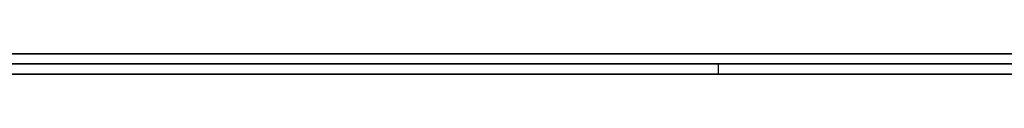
# Model space of a CAD drawing. Extents: x -3.09 to 3.09, y -0.36 to 1.94.
# Tile 28 of 168: x -2.211232 to -2.192163, y 1.8416 to 1.842. Entities that reach past the tile are written whole.
import ezdxf

# ---------------------------------------------------------------- set-up
doc = ezdxf.new("R2010")
doc.units = 0
doc.layers.get('0').update_dxf_attribs({"linetype": 'CONTINUOUS'})

# ---------------------------------------------------------------- blocks, each defined once
blk = doc.blocks.new('*U1')
at = {"extrusion": (0, 1, 0)}
for p, q in [((-3.01875, 1.842, 0.83), (3.01875, 1.842, 0.83)), ((3.01875, 1.842, -0.83), (-3.01875, 1.842, -0.83)), ((-2.92375, 1.842, -0.815), (2.92375, 1.842, -0.815)), ((2.92375, 1.842, 0.815), (-2.92375, 1.842, 0.815)), ((2.92375, 1.842, -0.7525), (-2.92375, 1.842, -0.7525)), ((-2.92375, 1.842, 0.7525), (2.92375, 1.842, 0.7525)), ((-2.71875, 1.842, -0.61), (-1.93875, 1.842, -0.61)), ((-1.93875, 1.842, -0.36), (-2.71875, 1.842, -0.36)), ((-2.45875, 1.842, -0.25), (-0.01875, 1.842, -0.25)), ((-0.01875, 1.842, 0.25), (-2.45875, 1.842, 0.25)), ((-1.93875, 1.8418, -0.61), (-2.71875, 1.8418, -0.61)), ((-2.71875, 1.8418, -0.36), (-1.93875, 1.8418, -0.36)), ((-2.45875, 1.8418, 0.25), (-0.01875, 1.8418, 0.25)), ((-0.01875, 1.8418, -0.25), (-2.45875, 1.8418, -0.25)), ((2.92375, 1.8416, -0.815), (-2.92375, 1.8416, -0.815)), ((-2.92375, 1.8416, 0.815), (2.92375, 1.8416, 0.815)), ((2.92375, 1.8416, -0.7525), (-2.92375, 1.8416, -0.7525)), ((-2.92375, 1.8416, 0.7525), (2.92375, 1.8416, 0.7525))]:
    blk.add_line(p, q, dxfattribs=at)
at = {"extrusion": (0, 0, -1)}
for p, q in [((-3.01875, 1.842, 0.83), (3.01875, 1.842, 0.83)), ((2.92375, 1.842, -0.7525), (-2.92375, 1.842, -0.7525)), ((2.92375, 1.842, 0.815), (-2.92375, 1.842, 0.815)), ((-1.93875, 1.842, -0.36), (-2.71875, 1.842, -0.36)), ((-0.01875, 1.842, 0.25), (-2.45875, 1.842, 0.25)), ((-2.71875, 1.8418, -0.36), (-1.93875, 1.8418, -0.36)), ((-2.45875, 1.8418, 0.25), (-0.01875, 1.8418, 0.25)), ((2.92375, 1.8416, -0.7525), (-2.92375, 1.8416, -0.7525)), ((-2.92375, 1.8416, 0.815), (2.92375, 1.8416, 0.815))]:
    blk.add_line(p, q, dxfattribs=at)
for p, q in [((3.01875, 1.842, -0.83), (-3.01875, 1.842, -0.83)), ((-2.92375, 1.842, 0.7525), (2.92375, 1.842, 0.7525)), ((-2.92375, 1.842, -0.815), (2.92375, 1.842, -0.815)), ((-2.71875, 1.842, -0.61), (-1.93875, 1.842, -0.61)), ((-2.45875, 1.842, -0.25), (-0.01875, 1.842, -0.25)), ((-1.93875, 1.8418, -0.61), (-2.71875, 1.8418, -0.61)), ((-0.01875, 1.8418, -0.25), (-2.45875, 1.8418, -0.25)), ((-2.197703, 1.8418, -0.500245), (-2.197703, 1.8416, -0.500245)), ((-2.197703, 1.8418, -0.500245), (-2.197703, 1.8416, -0.500245)), ((-2.92375, 1.8416, 0.7525), (2.92375, 1.8416, 0.7525)), ((2.92375, 1.8416, -0.815), (-2.92375, 1.8416, -0.815))]:
    blk.add_line(p, q)
for points in [[(-2.21137, 1.8418, -0.530897), (-2.21113, 1.8418, -0.530726), (-2.21089, 1.8418, -0.530552), (-2.21066, 1.8418, -0.530376), (-2.21042, 1.8418, -0.530198), (-2.21019, 1.8418, -0.530018), (-2.20996, 1.8418, -0.529836), (-2.20974, 1.8418, -0.529652), (-2.20951, 1.8418, -0.529466), (-2.20928, 1.8418, -0.529277), (-2.20906, 1.8418, -0.529086), (-2.20884, 1.8418, -0.528894), (-2.20862, 1.8418, -0.528699), (-2.2084, 1.8418, -0.528502), (-2.20819, 1.8418, -0.528302), (-2.20797, 1.8418, -0.528101), (-2.20776, 1.8418, -0.527898), (-2.20755, 1.8418, -0.527692), (-2.20734, 1.8418, -0.527485), (-2.20713, 1.8418, -0.527276), (-2.20693, 1.8418, -0.527066), (-2.20673, 1.8418, -0.526853), (-2.20653, 1.8418, -0.526639), (-2.20633, 1.8418, -0.526422), (-2.20614, 1.8418, -0.526204), (-2.20594, 1.8418, -0.525985), (-2.20575, 1.8418, -0.525763), (-2.20557, 1.8418, -0.525539), (-2.20538, 1.8418, -0.525314), (-2.2052, 1.8418, -0.525087), (-2.20501, 1.8418, -0.524858), (-2.20483, 1.8418, -0.524627), (-2.20466, 1.8418, -0.524394), (-2.20448, 1.8418, -0.52416), (-2.20431, 1.8418, -0.523924), (-2.20414, 1.8418, -0.523685), (-2.20397, 1.8418, -0.523445), (-2.20381, 1.8418, -0.523204), (-2.20364, 1.8418, -0.52296), (-2.20348, 1.8418, -0.522715), (-2.20332, 1.8418, -0.522467), (-2.20316, 1.8418, -0.522218), (-2.20301, 1.8418, -0.521967), (-2.20286, 1.8418, -0.521715), (-2.20271, 1.8418, -0.52146), (-2.20256, 1.8418, -0.521204), (-2.20241, 1.8418, -0.520945), (-2.20227, 1.8418, -0.520685), (-2.20213, 1.8418, -0.520423), (-2.20199, 1.8418, -0.52016), (-2.20185, 1.8418, -0.519894), (-2.20171, 1.8418, -0.519627), (-2.20158, 1.8418, -0.519358), (-2.20145, 1.8418, -0.519087), (-2.20132, 1.8418, -0.518814), (-2.2012, 1.8418, -0.518539), (-2.20107, 1.8418, -0.518263), (-2.20095, 1.8418, -0.517984), (-2.20083, 1.8418, -0.517704), (-2.20072, 1.8418, -0.517422), (-2.2006, 1.8418, -0.517139), (-2.20049, 1.8418, -0.516853), (-2.20038, 1.8418, -0.516566), (-2.20027, 1.8418, -0.516276), (-2.20016, 1.8418, -0.515985), (-2.20006, 1.8418, -0.515692), (-2.19996, 1.8418, -0.515398), (-2.19986, 1.8418, -0.515101), (-2.19976, 1.8418, -0.514803), (-2.19967, 1.8418, -0.514502), (-2.19958, 1.8418, -0.5142), (-2.19949, 1.8418, -0.513896), (-2.1994, 1.8418, -0.513591), (-2.19931, 1.8418, -0.513283), (-2.19923, 1.8418, -0.512974), (-2.19915, 1.8418, -0.512663), (-2.19907, 1.8418, -0.51235), (-2.19899, 1.8418, -0.512035), (-2.19892, 1.8418, -0.511718), (-2.19884, 1.8418, -0.5114), (-2.19877, 1.8418, -0.51108), (-2.19871, 1.8418, -0.510757), (-2.19864, 1.8418, -0.510433), (-2.19858, 1.8418, -0.510108), (-2.19852, 1.8418, -0.50978), (-2.19846, 1.8418, -0.509451), (-2.1984, 1.8418, -0.509119), (-2.19834, 1.8418, -0.508786), (-2.19829, 1.8418, -0.508451), (-2.19824, 1.8418, -0.508115), (-2.19819, 1.8418, -0.507776), (-2.19815, 1.8418, -0.507436), (-2.19811, 1.8418, -0.507093), (-2.19806, 1.8418, -0.506749), (-2.19802, 1.8418, -0.506404), (-2.19799, 1.8418, -0.506056), (-2.19795, 1.8418, -0.505706), (-2.19792, 1.8418, -0.505355), (-2.19789, 1.8418, -0.505002), (-2.19786, 1.8418, -0.504647), (-2.19784, 1.8418, -0.50429), (-2.19781, 1.8418, -0.503931), (-2.19779, 1.8418, -0.503571), (-2.19777, 1.8418, -0.503209), (-2.19776, 1.8418, -0.502845), (-2.19774, 1.8418, -0.502479), (-2.19773, 1.8418, -0.502111), (-2.19772, 1.8418, -0.501741), (-2.19771, 1.8418, -0.50137), (-2.19771, 1.8418, -0.500996), (-2.1977, 1.8418, -0.500621), (-2.1977, 1.8418, -0.500245)], [(-2.21137, 1.8418, -0.530897), (-2.21113, 1.8418, -0.530726), (-2.21089, 1.8418, -0.530552), (-2.21066, 1.8418, -0.530376), (-2.21042, 1.8418, -0.530198), (-2.21019, 1.8418, -0.530018), (-2.20996, 1.8418, -0.529836), (-2.20974, 1.8418, -0.529652), (-2.20951, 1.8418, -0.529466), (-2.20928, 1.8418, -0.529277), (-2.20906, 1.8418, -0.529086), (-2.20884, 1.8418, -0.528894), (-2.20862, 1.8418, -0.528699), (-2.2084, 1.8418, -0.528502), (-2.20819, 1.8418, -0.528302), (-2.20797, 1.8418, -0.528101), (-2.20776, 1.8418, -0.527898), (-2.20755, 1.8418, -0.527692), (-2.20734, 1.8418, -0.527485), (-2.20713, 1.8418, -0.527276), (-2.20693, 1.8418, -0.527066), (-2.20673, 1.8418, -0.526853), (-2.20653, 1.8418, -0.526639), (-2.20633, 1.8418, -0.526422), (-2.20614, 1.8418, -0.526204), (-2.20594, 1.8418, -0.525985), (-2.20575, 1.8418, -0.525763), (-2.20557, 1.8418, -0.525539), (-2.20538, 1.8418, -0.525314), (-2.2052, 1.8418, -0.525087), (-2.20501, 1.8418, -0.524858), (-2.20483, 1.8418, -0.524627), (-2.20466, 1.8418, -0.524394), (-2.20448, 1.8418, -0.52416), (-2.20431, 1.8418, -0.523924), (-2.20414, 1.8418, -0.523685), (-2.20397, 1.8418, -0.523445), (-2.20381, 1.8418, -0.523204), (-2.20364, 1.8418, -0.52296), (-2.20348, 1.8418, -0.522715), (-2.20332, 1.8418, -0.522467), (-2.20316, 1.8418, -0.522218), (-2.20301, 1.8418, -0.521967), (-2.20286, 1.8418, -0.521715), (-2.20271, 1.8418, -0.52146), (-2.20256, 1.8418, -0.521204), (-2.20241, 1.8418, -0.520945), (-2.20227, 1.8418, -0.520685), (-2.20213, 1.8418, -0.520423), (-2.20199, 1.8418, -0.52016), (-2.20185, 1.8418, -0.519894), (-2.20171, 1.8418, -0.519627), (-2.20158, 1.8418, -0.519358), (-2.20145, 1.8418, -0.519087), (-2.20132, 1.8418, -0.518814), (-2.2012, 1.8418, -0.518539), (-2.20107, 1.8418, -0.518263), (-2.20095, 1.8418, -0.517984), (-2.20083, 1.8418, -0.517704), (-2.20072, 1.8418, -0.517422), (-2.2006, 1.8418, -0.517139), (-2.20049, 1.8418, -0.516853), (-2.20038, 1.8418, -0.516566), (-2.20027, 1.8418, -0.516276), (-2.20016, 1.8418, -0.515985), (-2.20006, 1.8418, -0.515692), (-2.19996, 1.8418, -0.515398), (-2.19986, 1.8418, -0.515101), (-2.19976, 1.8418, -0.514803), (-2.19967, 1.8418, -0.514502), (-2.19958, 1.8418, -0.5142), (-2.19949, 1.8418, -0.513896), (-2.1994, 1.8418, -0.513591), (-2.19931, 1.8418, -0.513283), (-2.19923, 1.8418, -0.512974), (-2.19915, 1.8418, -0.512663), (-2.19907, 1.8418, -0.51235), (-2.19899, 1.8418, -0.512035), (-2.19892, 1.8418, -0.511718), (-2.19884, 1.8418, -0.5114), (-2.19877, 1.8418, -0.51108), (-2.19871, 1.8418, -0.510757), (-2.19864, 1.8418, -0.510433), (-2.19858, 1.8418, -0.510108), (-2.19852, 1.8418, -0.50978), (-2.19846, 1.8418, -0.509451), (-2.1984, 1.8418, -0.509119), (-2.19834, 1.8418, -0.508786), (-2.19829, 1.8418, -0.508451), (-2.19824, 1.8418, -0.508115), (-2.19819, 1.8418, -0.507776), (-2.19815, 1.8418, -0.507436), (-2.19811, 1.8418, -0.507093), (-2.19806, 1.8418, -0.506749), (-2.19802, 1.8418, -0.506404), (-2.19799, 1.8418, -0.506056), (-2.19795, 1.8418, -0.505706), (-2.19792, 1.8418, -0.505355), (-2.19789, 1.8418, -0.505002), (-2.19786, 1.8418, -0.504647), (-2.19784, 1.8418, -0.50429), (-2.19781, 1.8418, -0.503931), (-2.19779, 1.8418, -0.503571), (-2.19777, 1.8418, -0.503209), (-2.19776, 1.8418, -0.502845), (-2.19774, 1.8418, -0.502479), (-2.19773, 1.8418, -0.502111), (-2.19772, 1.8418, -0.501741), (-2.19771, 1.8418, -0.50137), (-2.19771, 1.8418, -0.500996), (-2.1977, 1.8418, -0.500621), (-2.1977, 1.8418, -0.500245)], [(-2.1977, 1.8418, -0.500245), (-2.1977, 1.8418, -0.499971), (-2.1977, 1.8418, -0.499698), (-2.19771, 1.8418, -0.499425), (-2.19771, 1.8418, -0.499152), (-2.19771, 1.8418, -0.498879), (-2.19772, 1.8418, -0.498607), (-2.19772, 1.8418, -0.498335), (-2.19773, 1.8418, -0.498063), (-2.19774, 1.8418, -0.497791), (-2.19775, 1.8418, -0.497519), (-2.19775, 1.8418, -0.497248), (-2.19776, 1.8418, -0.496977), (-2.19778, 1.8418, -0.496706), (-2.19779, 1.8418, -0.496435), (-2.1978, 1.8418, -0.496165), (-2.19781, 1.8418, -0.495894), (-2.19783, 1.8418, -0.495624), (-2.19784, 1.8418, -0.495354), (-2.19786, 1.8418, -0.495085), (-2.19787, 1.8418, -0.494815), (-2.19789, 1.8418, -0.494546), (-2.19791, 1.8418, -0.494277), (-2.19793, 1.8418, -0.494008), (-2.19795, 1.8418, -0.493739), (-2.19797, 1.8418, -0.493471), (-2.19799, 1.8418, -0.493202), (-2.19802, 1.8418, -0.492934), (-2.19804, 1.8418, -0.492666), (-2.19806, 1.8418, -0.492399), (-2.19809, 1.8418, -0.492131), (-2.19812, 1.8418, -0.491864), (-2.19814, 1.8418, -0.491597), (-2.19817, 1.8418, -0.49133), (-2.1982, 1.8418, -0.491063), (-2.19823, 1.8418, -0.490797), (-2.19826, 1.8418, -0.490531), (-2.19829, 1.8418, -0.490265), (-2.19832, 1.8418, -0.489999), (-2.19836, 1.8418, -0.489733), (-2.19839, 1.8418, -0.489468), (-2.19843, 1.8418, -0.489203), (-2.19846, 1.8418, -0.488938), (-2.1985, 1.8418, -0.488673), (-2.19853, 1.8418, -0.488408), (-2.19857, 1.8418, -0.488144), (-2.19861, 1.8418, -0.48788), (-2.19865, 1.8418, -0.487616), (-2.19869, 1.8418, -0.487352), (-2.19873, 1.8418, -0.487089), (-2.19878, 1.8418, -0.486825), (-2.19882, 1.8418, -0.486562), (-2.19886, 1.8418, -0.486299), (-2.19891, 1.8418, -0.486036), (-2.19896, 1.8418, -0.485774), (-2.199, 1.8418, -0.485512), (-2.19905, 1.8418, -0.485249), (-2.1991, 1.8418, -0.484988), (-2.19915, 1.8418, -0.484726), (-2.1992, 1.8418, -0.484464), (-2.19925, 1.8418, -0.484203), (-2.1993, 1.8418, -0.483942), (-2.19935, 1.8418, -0.483681), (-2.19941, 1.8418, -0.48342), (-2.19946, 1.8418, -0.48316), (-2.19952, 1.8418, -0.4829), (-2.19957, 1.8418, -0.48264), (-2.19963, 1.8418, -0.48238), (-2.19969, 1.8418, -0.48212), (-2.19975, 1.8418, -0.481861), (-2.19981, 1.8418, -0.481602), (-2.19987, 1.8418, -0.481343), (-2.19993, 1.8418, -0.481084), (-2.19999, 1.8418, -0.480825), (-2.20006, 1.8418, -0.480567), (-2.20012, 1.8418, -0.480308), (-2.20018, 1.8418, -0.480051), (-2.20025, 1.8418, -0.479793), (-2.20032, 1.8418, -0.479535), (-2.20038, 1.8418, -0.479278), (-2.20045, 1.8418, -0.479021), (-2.20052, 1.8418, -0.478764), (-2.20059, 1.8418, -0.478507), (-2.20066, 1.8418, -0.47825), (-2.20073, 1.8418, -0.477994), (-2.20081, 1.8418, -0.477738), (-2.20088, 1.8418, -0.477482), (-2.20095, 1.8418, -0.477226), (-2.20103, 1.8418, -0.476971), (-2.20111, 1.8418, -0.476715), (-2.20118, 1.8418, -0.47646), (-2.20126, 1.8418, -0.476205), (-2.20134, 1.8418, -0.475951), (-2.20142, 1.8418, -0.475696), (-2.2015, 1.8418, -0.475442), (-2.20158, 1.8418, -0.475188), (-2.20166, 1.8418, -0.474934), (-2.20175, 1.8418, -0.474681), (-2.20183, 1.8418, -0.474428), (-2.20191, 1.8418, -0.474176), (-2.202, 1.8418, -0.473925), (-2.20208, 1.8418, -0.473674), (-2.20217, 1.8418, -0.473424), (-2.20226, 1.8418, -0.473175), (-2.20235, 1.8418, -0.472927), (-2.20244, 1.8418, -0.472679), (-2.20253, 1.8418, -0.472431), (-2.20262, 1.8418, -0.472185), (-2.20271, 1.8418, -0.471938), (-2.2028, 1.8418, -0.471693), (-2.20289, 1.8418, -0.471448), (-2.20299, 1.8418, -0.471204), (-2.20308, 1.8418, -0.470961), (-2.20318, 1.8418, -0.470718), (-2.20327, 1.8418, -0.470476), (-2.20337, 1.8418, -0.470235), (-2.20347, 1.8418, -0.469994), (-2.20357, 1.8418, -0.469754), (-2.20367, 1.8418, -0.469514), (-2.20377, 1.8418, -0.469275), (-2.20387, 1.8418, -0.469037), (-2.20397, 1.8418, -0.4688), (-2.20407, 1.8418, -0.468563), (-2.20418, 1.8418, -0.468326), (-2.20428, 1.8418, -0.468091), (-2.20438, 1.8418, -0.467856), (-2.20449, 1.8418, -0.467622), (-2.2046, 1.8418, -0.467388), (-2.2047, 1.8418, -0.467155), (-2.20481, 1.8418, -0.466923), (-2.20492, 1.8418, -0.466691), (-2.20503, 1.8418, -0.46646), (-2.20514, 1.8418, -0.46623), (-2.20525, 1.8418, -0.466), (-2.20536, 1.8418, -0.465771), (-2.20548, 1.8418, -0.465543), (-2.20559, 1.8418, -0.465315), (-2.20571, 1.8418, -0.465088), (-2.20582, 1.8418, -0.464861), (-2.20594, 1.8418, -0.464636), (-2.20605, 1.8418, -0.46441), (-2.20617, 1.8418, -0.464186), (-2.20629, 1.8418, -0.463962), (-2.20641, 1.8418, -0.463739), (-2.20653, 1.8418, -0.463516), (-2.20665, 1.8418, -0.463295), (-2.20677, 1.8418, -0.463073), (-2.20689, 1.8418, -0.462853), (-2.20701, 1.8418, -0.462633), (-2.20714, 1.8418, -0.462414), (-2.20726, 1.8418, -0.462195), (-2.20739, 1.8418, -0.461977), (-2.20751, 1.8418, -0.46176), (-2.20764, 1.8418, -0.461543), (-2.20777, 1.8418, -0.461327), (-2.2079, 1.8418, -0.461112), (-2.20803, 1.8418, -0.460897), (-2.20816, 1.8418, -0.460683), (-2.20829, 1.8418, -0.46047), (-2.20842, 1.8418, -0.460257), (-2.20855, 1.8418, -0.460045), (-2.20869, 1.8418, -0.459834), (-2.20882, 1.8418, -0.459623), (-2.20895, 1.8418, -0.459413), (-2.20909, 1.8418, -0.459203), (-2.20923, 1.8418, -0.458995), (-2.20936, 1.8418, -0.458787), (-2.2095, 1.8418, -0.458579), (-2.20964, 1.8418, -0.458372), (-2.20978, 1.8418, -0.458166), (-2.20992, 1.8418, -0.457961), (-2.21006, 1.8418, -0.457756), (-2.2102, 1.8418, -0.457551), (-2.21035, 1.8418, -0.457348), (-2.21049, 1.8418, -0.457145), (-2.21063, 1.8418, -0.456943), (-2.21078, 1.8418, -0.456741), (-2.21093, 1.8418, -0.45654), (-2.21107, 1.8418, -0.45634), (-2.21122, 1.8418, -0.45614), (-2.21137, 1.8418, -0.455941)], [(-2.1977, 1.8418, -0.500245), (-2.1977, 1.8418, -0.499971), (-2.1977, 1.8418, -0.499698), (-2.19771, 1.8418, -0.499425), (-2.19771, 1.8418, -0.499152), (-2.19771, 1.8418, -0.498879), (-2.19772, 1.8418, -0.498607), (-2.19772, 1.8418, -0.498335), (-2.19773, 1.8418, -0.498063), (-2.19774, 1.8418, -0.497791), (-2.19775, 1.8418, -0.497519), (-2.19775, 1.8418, -0.497248), (-2.19776, 1.8418, -0.496977), (-2.19778, 1.8418, -0.496706), (-2.19779, 1.8418, -0.496435), (-2.1978, 1.8418, -0.496165), (-2.19781, 1.8418, -0.495894), (-2.19783, 1.8418, -0.495624), (-2.19784, 1.8418, -0.495354), (-2.19786, 1.8418, -0.495085), (-2.19787, 1.8418, -0.494815), (-2.19789, 1.8418, -0.494546), (-2.19791, 1.8418, -0.494277), (-2.19793, 1.8418, -0.494008), (-2.19795, 1.8418, -0.493739), (-2.19797, 1.8418, -0.493471), (-2.19799, 1.8418, -0.493202), (-2.19802, 1.8418, -0.492934), (-2.19804, 1.8418, -0.492666), (-2.19806, 1.8418, -0.492399), (-2.19809, 1.8418, -0.492131), (-2.19812, 1.8418, -0.491864), (-2.19814, 1.8418, -0.491597), (-2.19817, 1.8418, -0.49133), (-2.1982, 1.8418, -0.491063), (-2.19823, 1.8418, -0.490797), (-2.19826, 1.8418, -0.490531), (-2.19829, 1.8418, -0.490265), (-2.19832, 1.8418, -0.489999), (-2.19836, 1.8418, -0.489733), (-2.19839, 1.8418, -0.489468), (-2.19843, 1.8418, -0.489203), (-2.19846, 1.8418, -0.488938), (-2.1985, 1.8418, -0.488673), (-2.19853, 1.8418, -0.488408), (-2.19857, 1.8418, -0.488144), (-2.19861, 1.8418, -0.48788), (-2.19865, 1.8418, -0.487616), (-2.19869, 1.8418, -0.487352), (-2.19873, 1.8418, -0.487089), (-2.19878, 1.8418, -0.486825), (-2.19882, 1.8418, -0.486562), (-2.19886, 1.8418, -0.486299), (-2.19891, 1.8418, -0.486036), (-2.19896, 1.8418, -0.485774), (-2.199, 1.8418, -0.485512), (-2.19905, 1.8418, -0.485249), (-2.1991, 1.8418, -0.484988), (-2.19915, 1.8418, -0.484726), (-2.1992, 1.8418, -0.484464), (-2.19925, 1.8418, -0.484203), (-2.1993, 1.8418, -0.483942), (-2.19935, 1.8418, -0.483681), (-2.19941, 1.8418, -0.48342), (-2.19946, 1.8418, -0.48316), (-2.19952, 1.8418, -0.4829), (-2.19957, 1.8418, -0.48264), (-2.19963, 1.8418, -0.48238), (-2.19969, 1.8418, -0.48212), (-2.19975, 1.8418, -0.481861), (-2.19981, 1.8418, -0.481602), (-2.19987, 1.8418, -0.481343), (-2.19993, 1.8418, -0.481084), (-2.19999, 1.8418, -0.480825), (-2.20006, 1.8418, -0.480567), (-2.20012, 1.8418, -0.480308), (-2.20018, 1.8418, -0.480051), (-2.20025, 1.8418, -0.479793), (-2.20032, 1.8418, -0.479535), (-2.20038, 1.8418, -0.479278), (-2.20045, 1.8418, -0.479021), (-2.20052, 1.8418, -0.478764), (-2.20059, 1.8418, -0.478507), (-2.20066, 1.8418, -0.47825), (-2.20073, 1.8418, -0.477994), (-2.20081, 1.8418, -0.477738), (-2.20088, 1.8418, -0.477482), (-2.20095, 1.8418, -0.477226), (-2.20103, 1.8418, -0.476971), (-2.20111, 1.8418, -0.476715), (-2.20118, 1.8418, -0.47646), (-2.20126, 1.8418, -0.476205), (-2.20134, 1.8418, -0.475951), (-2.20142, 1.8418, -0.475696), (-2.2015, 1.8418, -0.475442), (-2.20158, 1.8418, -0.475188), (-2.20166, 1.8418, -0.474934), (-2.20175, 1.8418, -0.474681), (-2.20183, 1.8418, -0.474428), (-2.20191, 1.8418, -0.474176), (-2.202, 1.8418, -0.473925), (-2.20208, 1.8418, -0.473674), (-2.20217, 1.8418, -0.473424), (-2.20226, 1.8418, -0.473175), (-2.20235, 1.8418, -0.472927), (-2.20244, 1.8418, -0.472679), (-2.20253, 1.8418, -0.472431), (-2.20262, 1.8418, -0.472185), (-2.20271, 1.8418, -0.471938), (-2.2028, 1.8418, -0.471693), (-2.20289, 1.8418, -0.471448), (-2.20299, 1.8418, -0.471204), (-2.20308, 1.8418, -0.470961), (-2.20318, 1.8418, -0.470718), (-2.20327, 1.8418, -0.470476), (-2.20337, 1.8418, -0.470235), (-2.20347, 1.8418, -0.469994), (-2.20357, 1.8418, -0.469754), (-2.20367, 1.8418, -0.469514), (-2.20377, 1.8418, -0.469275), (-2.20387, 1.8418, -0.469037), (-2.20397, 1.8418, -0.4688), (-2.20407, 1.8418, -0.468563), (-2.20418, 1.8418, -0.468326), (-2.20428, 1.8418, -0.468091), (-2.20438, 1.8418, -0.467856), (-2.20449, 1.8418, -0.467622), (-2.2046, 1.8418, -0.467388), (-2.2047, 1.8418, -0.467155), (-2.20481, 1.8418, -0.466923), (-2.20492, 1.8418, -0.466691), (-2.20503, 1.8418, -0.46646), (-2.20514, 1.8418, -0.46623), (-2.20525, 1.8418, -0.466), (-2.20536, 1.8418, -0.465771), (-2.20548, 1.8418, -0.465543), (-2.20559, 1.8418, -0.465315), (-2.20571, 1.8418, -0.465088), (-2.20582, 1.8418, -0.464861), (-2.20594, 1.8418, -0.464636), (-2.20605, 1.8418, -0.46441), (-2.20617, 1.8418, -0.464186), (-2.20629, 1.8418, -0.463962), (-2.20641, 1.8418, -0.463739), (-2.20653, 1.8418, -0.463516), (-2.20665, 1.8418, -0.463295), (-2.20677, 1.8418, -0.463073), (-2.20689, 1.8418, -0.462853), (-2.20701, 1.8418, -0.462633), (-2.20714, 1.8418, -0.462414), (-2.20726, 1.8418, -0.462195), (-2.20739, 1.8418, -0.461977), (-2.20751, 1.8418, -0.46176), (-2.20764, 1.8418, -0.461543), (-2.20777, 1.8418, -0.461327), (-2.2079, 1.8418, -0.461112), (-2.20803, 1.8418, -0.460897), (-2.20816, 1.8418, -0.460683), (-2.20829, 1.8418, -0.46047), (-2.20842, 1.8418, -0.460257), (-2.20855, 1.8418, -0.460045), (-2.20869, 1.8418, -0.459834), (-2.20882, 1.8418, -0.459623), (-2.20895, 1.8418, -0.459413), (-2.20909, 1.8418, -0.459203), (-2.20923, 1.8418, -0.458995), (-2.20936, 1.8418, -0.458787), (-2.2095, 1.8418, -0.458579), (-2.20964, 1.8418, -0.458372), (-2.20978, 1.8418, -0.458166), (-2.20992, 1.8418, -0.457961), (-2.21006, 1.8418, -0.457756), (-2.2102, 1.8418, -0.457551), (-2.21035, 1.8418, -0.457348), (-2.21049, 1.8418, -0.457145), (-2.21063, 1.8418, -0.456943), (-2.21078, 1.8418, -0.456741), (-2.21093, 1.8418, -0.45654), (-2.21107, 1.8418, -0.45634), (-2.21122, 1.8418, -0.45614), (-2.21137, 1.8418, -0.455941)], [(-2.1977, 1.8416, -0.500245), (-2.19771, 1.8416, -0.500811), (-2.19771, 1.8416, -0.501373), (-2.19773, 1.8416, -0.501931), (-2.19774, 1.8416, -0.502484), (-2.19777, 1.8416, -0.503034), (-2.19779, 1.8416, -0.503579), (-2.19783, 1.8416, -0.504121), (-2.19786, 1.8416, -0.504658), (-2.19791, 1.8416, -0.505191), (-2.19795, 1.8416, -0.50572), (-2.19801, 1.8416, -0.506245), (-2.19807, 1.8416, -0.506766), (-2.19813, 1.8416, -0.507282), (-2.1982, 1.8416, -0.507795), (-2.19827, 1.8416, -0.508303), (-2.19835, 1.8416, -0.508807), (-2.19843, 1.8416, -0.509307), (-2.19852, 1.8416, -0.509803), (-2.19861, 1.8416, -0.510295), (-2.19871, 1.8416, -0.510783), (-2.19881, 1.8416, -0.511266), (-2.19892, 1.8416, -0.511746), (-2.19904, 1.8416, -0.512221), (-2.19915, 1.8416, -0.512692), (-2.19928, 1.8416, -0.513159), (-2.19941, 1.8416, -0.513622), (-2.19954, 1.8416, -0.514081), (-2.19968, 1.8416, -0.514536), (-2.19982, 1.8416, -0.514986), (-2.19997, 1.8416, -0.515432), (-2.20013, 1.8416, -0.515875), (-2.20028, 1.8416, -0.516313), (-2.20045, 1.8416, -0.516747), (-2.20062, 1.8416, -0.517177), (-2.20079, 1.8416, -0.517602), (-2.20097, 1.8416, -0.518024), (-2.20115, 1.8416, -0.518441), (-2.20134, 1.8416, -0.518855), (-2.20154, 1.8416, -0.519264), (-2.20174, 1.8416, -0.519669), (-2.20194, 1.8416, -0.52007), (-2.20215, 1.8416, -0.520467), (-2.20236, 1.8416, -0.52086), (-2.20258, 1.8416, -0.521248), (-2.20281, 1.8416, -0.521633), (-2.20304, 1.8416, -0.522013), (-2.20327, 1.8416, -0.522389), (-2.20351, 1.8416, -0.522761), (-2.20375, 1.8416, -0.523129), (-2.204, 1.8416, -0.523493), (-2.20426, 1.8416, -0.523852), (-2.20452, 1.8416, -0.524208), (-2.20478, 1.8416, -0.524559), (-2.20505, 1.8416, -0.524907), (-2.20533, 1.8416, -0.52525), (-2.20561, 1.8416, -0.525589), (-2.20589, 1.8416, -0.525924), (-2.20618, 1.8416, -0.526254), (-2.20648, 1.8416, -0.526581), (-2.20678, 1.8416, -0.526903), (-2.20708, 1.8416, -0.527222), (-2.20739, 1.8416, -0.527536), (-2.20771, 1.8416, -0.527846), (-2.20803, 1.8416, -0.528152), (-2.20835, 1.8416, -0.528453), (-2.20868, 1.8416, -0.528749), (-2.20901, 1.8416, -0.529041), (-2.20934, 1.8416, -0.529328), (-2.20968, 1.8416, -0.52961), (-2.21003, 1.8416, -0.529887), (-2.21037, 1.8416, -0.530159), (-2.21072, 1.8416, -0.530426), (-2.21108, 1.8416, -0.530689), (-2.21144, 1.8416, -0.530947)], [(-2.1977, 1.8416, -0.500245), (-2.19771, 1.8416, -0.500811), (-2.19771, 1.8416, -0.501373), (-2.19773, 1.8416, -0.501931), (-2.19774, 1.8416, -0.502484), (-2.19777, 1.8416, -0.503034), (-2.19779, 1.8416, -0.503579), (-2.19783, 1.8416, -0.504121), (-2.19786, 1.8416, -0.504658), (-2.19791, 1.8416, -0.505191), (-2.19795, 1.8416, -0.50572), (-2.19801, 1.8416, -0.506245), (-2.19807, 1.8416, -0.506766), (-2.19813, 1.8416, -0.507282), (-2.1982, 1.8416, -0.507795), (-2.19827, 1.8416, -0.508303), (-2.19835, 1.8416, -0.508807), (-2.19843, 1.8416, -0.509307), (-2.19852, 1.8416, -0.509803), (-2.19861, 1.8416, -0.510295), (-2.19871, 1.8416, -0.510783), (-2.19881, 1.8416, -0.511266), (-2.19892, 1.8416, -0.511746), (-2.19904, 1.8416, -0.512221), (-2.19915, 1.8416, -0.512692), (-2.19928, 1.8416, -0.513159), (-2.19941, 1.8416, -0.513622), (-2.19954, 1.8416, -0.514081), (-2.19968, 1.8416, -0.514536), (-2.19982, 1.8416, -0.514986), (-2.19997, 1.8416, -0.515432), (-2.20013, 1.8416, -0.515875), (-2.20028, 1.8416, -0.516313), (-2.20045, 1.8416, -0.516747), (-2.20062, 1.8416, -0.517177), (-2.20079, 1.8416, -0.517602), (-2.20097, 1.8416, -0.518024), (-2.20115, 1.8416, -0.518441), (-2.20134, 1.8416, -0.518855), (-2.20154, 1.8416, -0.519264), (-2.20174, 1.8416, -0.519669), (-2.20194, 1.8416, -0.52007), (-2.20215, 1.8416, -0.520467), (-2.20236, 1.8416, -0.52086), (-2.20258, 1.8416, -0.521248), (-2.20281, 1.8416, -0.521633), (-2.20304, 1.8416, -0.522013), (-2.20327, 1.8416, -0.522389), (-2.20351, 1.8416, -0.522761), (-2.20375, 1.8416, -0.523129), (-2.204, 1.8416, -0.523493), (-2.20426, 1.8416, -0.523852), (-2.20452, 1.8416, -0.524208), (-2.20478, 1.8416, -0.524559), (-2.20505, 1.8416, -0.524907), (-2.20533, 1.8416, -0.52525), (-2.20561, 1.8416, -0.525589), (-2.20589, 1.8416, -0.525924), (-2.20618, 1.8416, -0.526254), (-2.20648, 1.8416, -0.526581), (-2.20678, 1.8416, -0.526903), (-2.20708, 1.8416, -0.527222), (-2.20739, 1.8416, -0.527536), (-2.20771, 1.8416, -0.527846), (-2.20803, 1.8416, -0.528152), (-2.20835, 1.8416, -0.528453), (-2.20868, 1.8416, -0.528749), (-2.20901, 1.8416, -0.529041), (-2.20934, 1.8416, -0.529328), (-2.20968, 1.8416, -0.52961), (-2.21003, 1.8416, -0.529887), (-2.21037, 1.8416, -0.530159), (-2.21072, 1.8416, -0.530426), (-2.21108, 1.8416, -0.530689), (-2.21144, 1.8416, -0.530947)], [(-2.21144, 1.8416, -0.455847), (-2.21121, 1.8416, -0.456147), (-2.21099, 1.8416, -0.456447), (-2.21077, 1.8416, -0.456749), (-2.21056, 1.8416, -0.457053), (-2.21034, 1.8416, -0.457358), (-2.21013, 1.8416, -0.457664), (-2.20991, 1.8416, -0.457972), (-2.2097, 1.8416, -0.458281), (-2.20949, 1.8416, -0.458592), (-2.20929, 1.8416, -0.458904), (-2.20908, 1.8416, -0.459218), (-2.20888, 1.8416, -0.459534), (-2.20868, 1.8416, -0.45985), (-2.20848, 1.8416, -0.460169), (-2.20828, 1.8416, -0.460488), (-2.20808, 1.8416, -0.46081), (-2.20789, 1.8416, -0.461132), (-2.20769, 1.8416, -0.461456), (-2.2075, 1.8416, -0.461782), (-2.20731, 1.8416, -0.462109), (-2.20713, 1.8416, -0.462438), (-2.20694, 1.8416, -0.462768), (-2.20676, 1.8416, -0.463099), (-2.20657, 1.8416, -0.463433), (-2.20639, 1.8416, -0.463767), (-2.20621, 1.8416, -0.464103), (-2.20604, 1.8416, -0.464441), (-2.20586, 1.8416, -0.464779), (-2.20569, 1.8416, -0.46512), (-2.20552, 1.8416, -0.465462), (-2.20535, 1.8416, -0.465805), (-2.20518, 1.8416, -0.46615), (-2.20501, 1.8416, -0.466496), (-2.20485, 1.8416, -0.466844), (-2.20469, 1.8416, -0.467194), (-2.20453, 1.8416, -0.467544), (-2.20437, 1.8416, -0.467897), (-2.20421, 1.8416, -0.46825), (-2.20405, 1.8416, -0.468605), (-2.2039, 1.8416, -0.468962), (-2.20375, 1.8416, -0.46932), (-2.2036, 1.8416, -0.46968), (-2.20345, 1.8416, -0.470041), (-2.2033, 1.8416, -0.470404), (-2.20316, 1.8416, -0.470768), (-2.20302, 1.8416, -0.471133), (-2.20287, 1.8416, -0.4715), (-2.20273, 1.8416, -0.471869), (-2.2026, 1.8416, -0.472239), (-2.20246, 1.8416, -0.47261), (-2.20233, 1.8416, -0.472983), (-2.20219, 1.8416, -0.473358), (-2.20206, 1.8416, -0.473734), (-2.20194, 1.8416, -0.474111), (-2.20181, 1.8416, -0.47449), (-2.20168, 1.8416, -0.47487), (-2.20156, 1.8416, -0.475252), (-2.20144, 1.8416, -0.475634), (-2.20132, 1.8416, -0.476017), (-2.2012, 1.8416, -0.4764), (-2.20109, 1.8416, -0.476784), (-2.20097, 1.8416, -0.477168), (-2.20086, 1.8416, -0.477552), (-2.20075, 1.8416, -0.477938), (-2.20064, 1.8416, -0.478323), (-2.20054, 1.8416, -0.478709), (-2.20043, 1.8416, -0.479096), (-2.20033, 1.8416, -0.479482), (-2.20023, 1.8416, -0.47987), (-2.20013, 1.8416, -0.480258), (-2.20004, 1.8416, -0.480646), (-2.19994, 1.8416, -0.481035), (-2.19985, 1.8416, -0.481424), (-2.19976, 1.8416, -0.481814), (-2.19967, 1.8416, -0.482204), (-2.19958, 1.8416, -0.482595), (-2.1995, 1.8416, -0.482986), (-2.19942, 1.8416, -0.483377), (-2.19934, 1.8416, -0.483769), (-2.19926, 1.8416, -0.484162), (-2.19918, 1.8416, -0.484555), (-2.19911, 1.8416, -0.484948), (-2.19903, 1.8416, -0.485342), (-2.19896, 1.8416, -0.485737), (-2.19889, 1.8416, -0.486132), (-2.19883, 1.8416, -0.486527), (-2.19876, 1.8416, -0.486923), (-2.1987, 1.8416, -0.487319), (-2.19864, 1.8416, -0.487716), (-2.19858, 1.8416, -0.488113), (-2.19852, 1.8416, -0.48851), (-2.19846, 1.8416, -0.488908), (-2.19841, 1.8416, -0.489307), (-2.19836, 1.8416, -0.489706), (-2.19831, 1.8416, -0.490106), (-2.19826, 1.8416, -0.490506), (-2.19822, 1.8416, -0.490906), (-2.19817, 1.8416, -0.491307), (-2.19813, 1.8416, -0.491708), (-2.19809, 1.8416, -0.49211), (-2.19805, 1.8416, -0.492512), (-2.19802, 1.8416, -0.492915), (-2.19798, 1.8416, -0.493318), (-2.19795, 1.8416, -0.493722), (-2.19792, 1.8416, -0.494126), (-2.19789, 1.8416, -0.494531), (-2.19787, 1.8416, -0.494936), (-2.19784, 1.8416, -0.495342), (-2.19782, 1.8416, -0.495748), (-2.1978, 1.8416, -0.496154), (-2.19778, 1.8416, -0.496561), (-2.19777, 1.8416, -0.496968), (-2.19775, 1.8416, -0.497376), (-2.19774, 1.8416, -0.497785), (-2.19773, 1.8416, -0.498193), (-2.19772, 1.8416, -0.498603), (-2.19771, 1.8416, -0.499012), (-2.19771, 1.8416, -0.499423), (-2.1977, 1.8416, -0.499833), (-2.1977, 1.8416, -0.500245)], [(-2.21144, 1.8416, -0.455847), (-2.21121, 1.8416, -0.456147), (-2.21099, 1.8416, -0.456447), (-2.21077, 1.8416, -0.456749), (-2.21056, 1.8416, -0.457053), (-2.21034, 1.8416, -0.457358), (-2.21013, 1.8416, -0.457664), (-2.20991, 1.8416, -0.457972), (-2.2097, 1.8416, -0.458281), (-2.20949, 1.8416, -0.458592), (-2.20929, 1.8416, -0.458904), (-2.20908, 1.8416, -0.459218), (-2.20888, 1.8416, -0.459534), (-2.20868, 1.8416, -0.45985), (-2.20848, 1.8416, -0.460169), (-2.20828, 1.8416, -0.460488), (-2.20808, 1.8416, -0.46081), (-2.20789, 1.8416, -0.461132), (-2.20769, 1.8416, -0.461456), (-2.2075, 1.8416, -0.461782), (-2.20731, 1.8416, -0.462109), (-2.20713, 1.8416, -0.462438), (-2.20694, 1.8416, -0.462768), (-2.20676, 1.8416, -0.463099), (-2.20657, 1.8416, -0.463433), (-2.20639, 1.8416, -0.463767), (-2.20621, 1.8416, -0.464103), (-2.20604, 1.8416, -0.464441), (-2.20586, 1.8416, -0.464779), (-2.20569, 1.8416, -0.46512), (-2.20552, 1.8416, -0.465462), (-2.20535, 1.8416, -0.465805), (-2.20518, 1.8416, -0.46615), (-2.20501, 1.8416, -0.466496), (-2.20485, 1.8416, -0.466844), (-2.20469, 1.8416, -0.467194), (-2.20453, 1.8416, -0.467544), (-2.20437, 1.8416, -0.467897), (-2.20421, 1.8416, -0.46825), (-2.20405, 1.8416, -0.468605), (-2.2039, 1.8416, -0.468962), (-2.20375, 1.8416, -0.46932), (-2.2036, 1.8416, -0.46968), (-2.20345, 1.8416, -0.470041), (-2.2033, 1.8416, -0.470404), (-2.20316, 1.8416, -0.470768), (-2.20302, 1.8416, -0.471133), (-2.20287, 1.8416, -0.4715), (-2.20273, 1.8416, -0.471869), (-2.2026, 1.8416, -0.472239), (-2.20246, 1.8416, -0.47261), (-2.20233, 1.8416, -0.472983), (-2.20219, 1.8416, -0.473358), (-2.20206, 1.8416, -0.473734), (-2.20194, 1.8416, -0.474111), (-2.20181, 1.8416, -0.47449), (-2.20168, 1.8416, -0.47487), (-2.20156, 1.8416, -0.475252), (-2.20144, 1.8416, -0.475634), (-2.20132, 1.8416, -0.476017), (-2.2012, 1.8416, -0.4764), (-2.20109, 1.8416, -0.476784), (-2.20097, 1.8416, -0.477168), (-2.20086, 1.8416, -0.477552), (-2.20075, 1.8416, -0.477938), (-2.20064, 1.8416, -0.478323), (-2.20054, 1.8416, -0.478709), (-2.20043, 1.8416, -0.479096), (-2.20033, 1.8416, -0.479482), (-2.20023, 1.8416, -0.47987), (-2.20013, 1.8416, -0.480258), (-2.20004, 1.8416, -0.480646), (-2.19994, 1.8416, -0.481035), (-2.19985, 1.8416, -0.481424), (-2.19976, 1.8416, -0.481814), (-2.19967, 1.8416, -0.482204), (-2.19958, 1.8416, -0.482595), (-2.1995, 1.8416, -0.482986), (-2.19942, 1.8416, -0.483377), (-2.19934, 1.8416, -0.483769), (-2.19926, 1.8416, -0.484162), (-2.19918, 1.8416, -0.484555), (-2.19911, 1.8416, -0.484948), (-2.19903, 1.8416, -0.485342), (-2.19896, 1.8416, -0.485737), (-2.19889, 1.8416, -0.486132), (-2.19883, 1.8416, -0.486527), (-2.19876, 1.8416, -0.486923), (-2.1987, 1.8416, -0.487319), (-2.19864, 1.8416, -0.487716), (-2.19858, 1.8416, -0.488113), (-2.19852, 1.8416, -0.48851), (-2.19846, 1.8416, -0.488908), (-2.19841, 1.8416, -0.489307), (-2.19836, 1.8416, -0.489706), (-2.19831, 1.8416, -0.490106), (-2.19826, 1.8416, -0.490506), (-2.19822, 1.8416, -0.490906), (-2.19817, 1.8416, -0.491307), (-2.19813, 1.8416, -0.491708), (-2.19809, 1.8416, -0.49211), (-2.19805, 1.8416, -0.492512), (-2.19802, 1.8416, -0.492915), (-2.19798, 1.8416, -0.493318), (-2.19795, 1.8416, -0.493722), (-2.19792, 1.8416, -0.494126), (-2.19789, 1.8416, -0.494531), (-2.19787, 1.8416, -0.494936), (-2.19784, 1.8416, -0.495342), (-2.19782, 1.8416, -0.495748), (-2.1978, 1.8416, -0.496154), (-2.19778, 1.8416, -0.496561), (-2.19777, 1.8416, -0.496968), (-2.19775, 1.8416, -0.497376), (-2.19774, 1.8416, -0.497785), (-2.19773, 1.8416, -0.498193), (-2.19772, 1.8416, -0.498603), (-2.19771, 1.8416, -0.499012), (-2.19771, 1.8416, -0.499423), (-2.1977, 1.8416, -0.499833), (-2.1977, 1.8416, -0.500245)]]:
    blk.add_polyline3d(points)

msp = doc.modelspace()

# ---------------------------------------------------------------- block references
msp.add_blockref('*U1', (0, 0))

doc.saveas('drawing.dxf')
